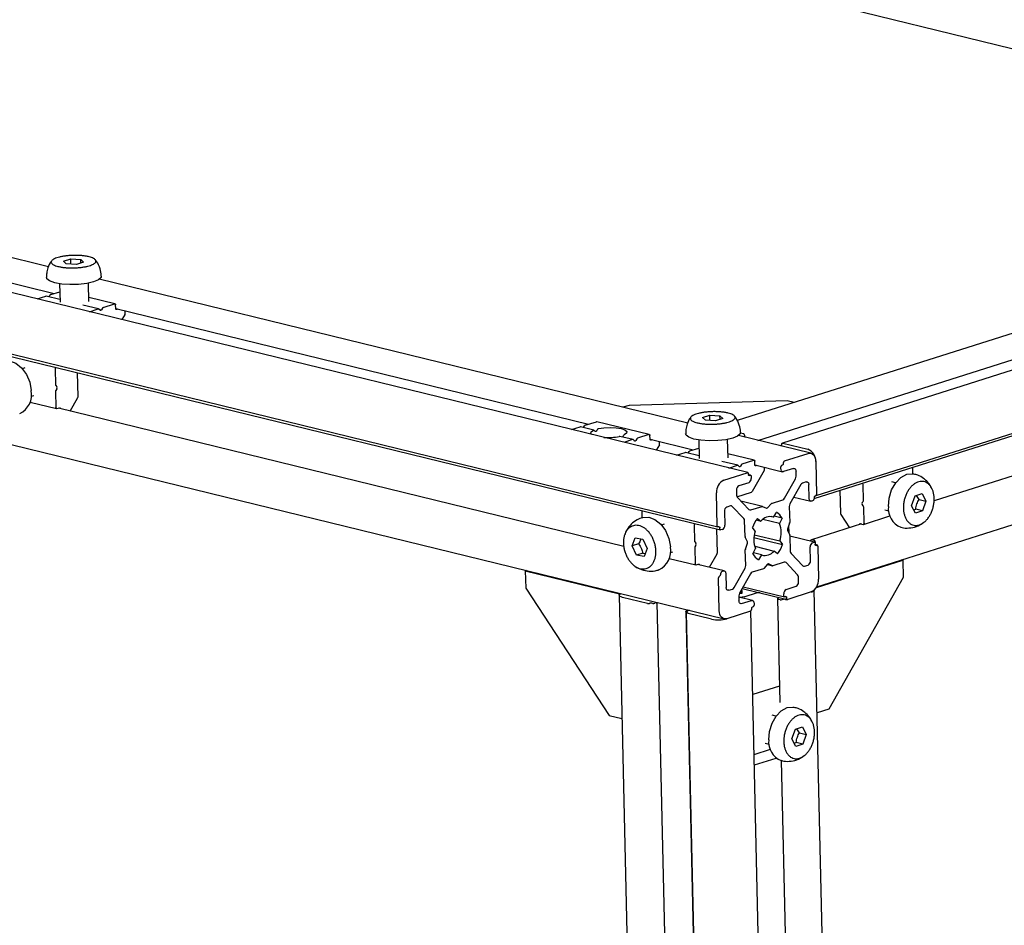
# Model space of a CAD drawing. Header units: millimetres. Extents: x 5 to 595, y 5 to 415.
# Tile 62 of 68: x 510 to 530, y 339 to 356. Entities that reach past the tile are written whole.
import ezdxf

# ---------------------------------------------------------------- set-up
doc = ezdxf.new("R2010")
doc.units = ezdxf.units.MM
doc.layers.add('TRAIT-FORT', color=4, linetype='Continuous', lineweight=25)

msp = doc.modelspace()

# ---------------------------------------------------------------- linework, layer by layer
at = {"layer": 'TRAIT-FORT', "color": 4, "linetype": 'Continuous', "lineweight": 25}
for p, q in [((459.8062, 373.0069), (539.9732, 353.4051)), ((524.6933, 347.467), (433.9624, 369.6519)), ((433.3735, 368.5786), (524.1044, 346.3938)), ((433.4244, 368.5188), (524.1552, 346.3339)), ((433.4953, 366.7592), (524.2262, 344.5744)), ((546.0056, 354.5881), (525.3803, 348.0529)), ((510.8551, 351.54), (499.2093, 354.3876)), ((499.534, 353.8065), (510.9658, 351.0113)), ((526.0513, 347.018), (546.669, 353.5508)), ((526.0082, 346.9575), (546.6189, 353.4881)), ((511.1508, 351.6531), (511.2946, 351.6975)), ((511.2068, 351.5987), (511.1508, 351.6531)), ((511.4066, 351.5886), (511.2068, 351.5987)), ((511.2946, 351.6975), (511.4944, 351.6875)), ((511.2969, 351.5941), (511.2946, 351.6975)), ((511.5504, 351.6331), (511.4066, 351.5886)), ((511.4944, 351.6875), (511.5504, 351.6331)), ((511.496, 351.6163), (511.4944, 351.6875)), ((526.06, 345.21), (546.6285, 351.7272)), ((511.0748, 351.2057), (511.083, 350.8414)), ((511.6543, 350.8544), (511.646, 351.2187)), ((523.5056, 348.4468), (511.8597, 351.2944)), ((510.8976, 350.9897), (511.0784, 351.0469)), ((510.6315, 350.9053), (510.8028, 350.9596)), ((511.0819, 350.8935), (510.8102, 350.96)), ((510.8664, 350.9462), (510.8839, 350.9772)), ((512.1696, 350.8086), (511.6525, 350.935)), ((511.9346, 350.7361), (512.1621, 350.8083)), ((512.184, 350.7185), (512.1824, 350.7871)), ((511.8471, 350.7064), (511.5317, 350.7835)), ((511.6684, 350.6518), (511.8397, 350.7061)), ((511.8741, 350.6813), (511.8538, 350.7025)), ((511.9209, 350.7237), (511.9018, 350.6901)), ((512.1845, 350.7133), (521.5425, 348.4252)), ((512.2241, 350.7036), (512.2042, 350.6973)), ((512.3688, 350.6033), (512.3078, 350.4954)), ((512.3741, 350.6245), (512.3731, 350.6672)), ((530.963, 350.5502), (524.484, 348.4972)), ((524.8973, 348.1065), (530.6834, 349.9399)), ((510.3885, 349.539), (510.3397, 349.5235)), ((510.9845, 349.5237), (510.9917, 349.206)), ((511.4421, 348.9759), (511.4314, 349.4451)), ((510.9947, 349.0736), (511.002, 348.7559)), ((510.9979, 349.1885), (511.0182, 349.1673)), ((511.0191, 349.1285), (511, 349.0948)), ((510.4888, 348.863), (511.0148, 348.7344)), ((510.5123, 348.9788), (510.5611, 348.9942)), ((511.2854, 348.6868), (511.4368, 348.9547)), ((525.4732, 348.8884), (522.3457, 348.7991)), ((525.6116, 348.8546), (525.4732, 348.8884)), ((511.0222, 348.7347), (511.0713, 348.7503)), ((522.2395, 346.0084), (511.0514, 348.744)), ((522.3457, 348.7991), (522.2234, 348.7603)), ((521.4743, 348.4036), (521.7018, 348.4757)), ((522.7462, 348.2225), (521.7093, 348.476)), ((523.8013, 348.5599), (523.9451, 348.6043)), ((523.8573, 348.5055), (523.8013, 348.5599)), ((524.0571, 348.4954), (523.8573, 348.5055)), ((523.9451, 348.6043), (524.1449, 348.5943)), ((523.9474, 348.5009), (523.9451, 348.6043)), ((524.2009, 348.5399), (524.0571, 348.4954)), ((524.1449, 348.5943), (524.2009, 348.5399)), ((524.1465, 348.5231), (524.1449, 348.5943)), ((521.2081, 348.3192), (521.3794, 348.3735)), ((521.6496, 348.3096), (521.3868, 348.3738)), ((521.443, 348.3601), (521.4606, 348.3911)), ((524.5506, 348.2579), (524.6106, 348.2432)), ((532.8378, 348.3186), (528.3825, 346.9069)), ((522.4238, 348.1203), (522.161, 348.1845)), ((522.4163, 348.12), (522.245, 348.0657)), ((522.4507, 348.0951), (522.4304, 348.1163)), ((522.4975, 348.1376), (522.4785, 348.1039)), ((522.7388, 348.2221), (522.5112, 348.15)), ((522.7606, 348.1324), (522.759, 348.2009)), ((522.7611, 348.1272), (523.6163, 347.9181)), ((522.8008, 348.1175), (522.7809, 348.1112)), ((522.9507, 348.0384), (522.9497, 348.0811)), ((523.7252, 348.1125), (523.7335, 347.7482)), ((524.3048, 347.7612), (524.2965, 348.1255)), ((525.9446, 347.8504), (524.5102, 348.2012)), ((524.632, 348.2107), (524.6323, 348.197)), ((522.9454, 348.0171), (522.8844, 347.9093)), ((523.2819, 347.8121), (523.4533, 347.8664)), ((523.7323, 347.8003), (523.4607, 347.8668)), ((523.5169, 347.853), (523.5344, 347.8841)), ((523.5481, 347.8965), (523.7288, 347.9537)), ((525.3682, 348.012), (525.3314, 348.0004)), ((525.3685, 348.017), (525.3682, 348.0307)), ((525.3883, 348.0531), (525.8808, 347.9326)), ((524.4976, 347.6132), (524.1822, 347.6904)), ((524.82, 347.7154), (524.303, 347.8418)), ((524.585, 347.6429), (524.8126, 347.7151)), ((524.8344, 347.6253), (524.8329, 347.6939)), ((525.4225, 347.7001), (525.889, 347.8479)), ((526.041, 347.689), (526.0559, 347.0377)), ((526.041, 347.689), (526.0559, 347.0377)), ((524.3189, 347.5586), (524.4902, 347.6129)), ((524.5245, 347.5881), (524.5043, 347.6093)), ((524.5713, 347.6305), (524.5523, 347.5969)), ((525.0192, 347.5101), (524.7831, 347.0924)), ((524.8349, 347.6201), (525.3841, 347.4858)), ((524.8746, 347.6104), (524.8547, 347.6041)), ((525.0245, 347.5313), (525.0236, 347.574)), ((525.352, 347.5397), (525.351, 347.5808)), ((525.3701, 347.6144), (525.3848, 347.6191)), ((525.5991, 347.5489), (525.4026, 347.4867)), ((525.4038, 347.6528), (525.4035, 347.6665)), ((525.652, 347.3955), (525.6497, 347.4959)), ((527.9632, 347.4453), (527.9609, 347.5451)), ((524.2194, 347.3189), (524.6859, 347.4667)), ((524.7062, 347.4455), (524.7065, 347.4318)), ((524.7489, 347.4156), (524.7071, 347.4258)), ((524.7267, 347.4106), (524.7415, 347.4153)), ((524.7617, 347.3941), (524.7627, 347.3529)), ((525.4231, 346.961), (525.6387, 347.3425)), ((525.8524, 347.284), (525.7805, 347.2612)), ((527.6217, 347.2647), (527.5464, 347.2831)), ((524.4711, 347.1225), (524.4734, 347.0221)), ((524.7151, 347.2688), (524.5187, 347.2066)), ((525.7462, 347.2301), (525.5306, 346.8486)), ((525.9093, 346.9568), (525.9031, 347.231)), ((526.5174, 347.1188), (526.5278, 346.6601)), ((526.986, 346.9162), (526.9788, 347.2339)), ((524.0915, 346.4153), (524.0767, 347.0666)), ((524.4814, 346.9887), (524.7694, 347.08)), ((524.4889, 346.9782), (524.7187, 346.7378)), ((524.9851, 346.8), (524.5599, 346.904)), ((525.165, 346.859), (525.3888, 346.9299)), ((525.6074, 346.9846), (525.9415, 346.9029)), ((525.9894, 346.9131), (525.96, 346.9038)), ((526.008, 346.9673), (526.0085, 346.9468)), ((526.0368, 347.0041), (526.027, 347.001)), ((526.9602, 346.876), (526.9803, 346.8983)), ((527.9382, 346.8137), (528.0052, 347.0075)), ((528.0052, 347.0075), (528.147, 347.0524)), ((528.0869, 346.9364), (528.0364, 347.0174)), ((528.0869, 346.9364), (528.2217, 346.9034)), ((528.147, 347.0524), (528.2217, 346.9034)), ((528.2217, 346.9034), (528.1547, 346.7096)), ((524.2334, 346.7019), (524.2396, 346.4277)), ((524.3529, 346.8088), (524.281, 346.786)), ((524.6179, 346.5594), (524.3881, 346.7997)), ((524.7539, 346.7288), (524.9777, 346.7997)), ((524.9876, 346.7991), (525.063, 346.7629)), ((525.0826, 346.7691), (525.1553, 346.8522)), ((525.5173, 346.7956), (525.5244, 346.4832)), ((526.9825, 346.8047), (526.9611, 346.8372)), ((526.9962, 346.4661), (526.989, 346.7838)), ((527.4107, 346.7281), (527.486, 346.7097)), ((528.013, 346.6647), (527.9382, 346.8137)), ((527.9787, 346.733), (528.0199, 346.7426)), ((528.1547, 346.7096), (528.013, 346.6647)), ((528.1547, 346.7096), (528.0199, 346.7426)), ((522.598, 346.6841), (522.6006, 346.5721)), ((524.6404, 346.2031), (524.6333, 346.5155)), ((524.8639, 346.5306), (524.9542, 346.5085)), ((524.8881, 346.5627), (524.9542, 346.5085)), ((525.3216, 346.461), (524.9905, 346.542)), ((525.2013, 346.5868), (525.1553, 346.5981)), ((525.2013, 346.5868), (525.264, 346.6818)), ((525.3733, 346.5674), (525.2142, 346.6063)), ((525.3733, 346.5674), (525.3216, 346.461)), ((526.5343, 346.6393), (526.7073, 346.3761)), ((526.9841, 346.444), (527.5099, 346.6106)), ((523.0389, 346.4458), (522.9902, 346.4303)), ((523.635, 346.4305), (523.6422, 346.1128)), ((524.0926, 345.8827), (524.0819, 346.3519)), ((524.1216, 346.3972), (524.1118, 346.3941)), ((524.1424, 346.3555), (524.1419, 346.376)), ((524.1921, 346.3436), (524.1626, 346.3343)), ((524.8413, 346.3088), (524.7856, 346.3811)), ((525.5221, 346.4686), (525.4817, 346.3518)), ((525.4823, 346.3243), (525.5274, 346.2346)), ((525.5029, 346.4132), (525.506, 346.2771)), ((526.9449, 346.4514), (525.9532, 346.1372)), ((526.9243, 346.4565), (526.9761, 346.4438)), ((522.4065, 346.0169), (522.4689, 346.1779)), ((522.4689, 346.1779), (522.618, 346.154)), ((522.618, 346.154), (522.7047, 345.9689)), ((524.6885, 346.1004), (524.6434, 346.1902)), ((524.8169, 346.1826), (525.3852, 346.0437)), ((524.8244, 346.2395), (525.3295, 346.116)), ((525.3295, 346.116), (525.3852, 346.0437)), ((525.5303, 346.2217), (525.5374, 345.9093)), ((526.0156, 346.0908), (525.5306, 346.2094)), ((525.9732, 346.1376), (526.0043, 346.13)), ((522.5342, 346.0573), (522.4065, 346.0169)), ((522.4932, 345.8318), (522.4065, 346.0169)), ((522.7047, 345.9689), (522.6422, 345.8079)), ((523.6452, 345.9804), (523.6524, 345.6627)), ((523.6484, 346.0953), (523.6687, 346.0741)), ((523.6695, 346.0353), (523.6505, 346.0016)), ((524.6535, 345.6292), (524.6464, 345.9416)), ((524.6487, 345.9562), (524.6891, 346.073)), ((524.7975, 345.8574), (524.8491, 345.9638)), ((524.8324, 346.0102), (525.2166, 345.9163)), ((525.2827, 345.8621), (525.2166, 345.9163)), ((525.9374, 345.7229), (525.9311, 345.9971)), ((525.9787, 346.0812), (526.0081, 346.0905)), ((526.0257, 346.0975), (526.0261, 346.0809)), ((526.0284, 346.0693), (526.0289, 346.0487)), ((526.0664, 346.031), (526.0303, 346.0398)), ((526.0475, 346.0445), (526.0579, 346.042)), ((526.0491, 346.0275), (526.059, 346.0307)), ((526.0792, 346.0095), (526.094, 345.3582)), ((526.0792, 346.0095), (526.094, 345.3582)), ((522.6208, 345.8723), (522.4932, 345.8318)), ((522.6422, 345.8079), (522.4932, 345.8318)), ((522.6208, 345.8723), (522.6654, 345.8677)), ((523.1392, 345.7698), (523.6653, 345.6412)), ((523.1628, 345.8856), (523.2115, 345.901)), ((523.9358, 345.5936), (524.0873, 345.8615)), ((524.9694, 345.838), (524.8073, 345.8776)), ((524.9694, 345.838), (524.9067, 345.7429)), ((525.5529, 345.8654), (525.7827, 345.625)), ((526.0525, 345.1961), (527.7629, 345.7381)), ((527.7629, 345.7381), (527.7425, 345.7431)), ((527.7629, 345.7381), (527.7707, 345.394)), ((520.3128, 345.5312), (520.2923, 345.5247)), ((523.6727, 345.6415), (523.7218, 345.6571)), ((524.2293, 345.5218), (523.7019, 345.6508)), ((524.4246, 345.1947), (524.6402, 345.5762)), ((525.0058, 345.5658), (524.782, 345.4948)), ((525.0882, 345.6556), (525.0155, 345.5725)), ((525.0831, 345.6499), (525.1857, 345.6248)), ((525.1832, 345.6257), (525.1078, 345.6619)), ((525.4169, 345.696), (525.1931, 345.6251)), ((525.6819, 345.4466), (525.4521, 345.6869)), ((525.8179, 345.616), (525.8898, 345.6387)), ((520.2923, 345.5247), (522.1588, 345.0684)), ((520.2923, 345.5247), (520.3001, 345.1806)), ((524.1297, 344.7358), (524.1149, 345.3871)), ((524.1339, 345.4207), (524.1438, 345.4238)), ((524.1628, 345.4575), (524.1623, 345.478)), ((524.1813, 345.5117), (524.2108, 345.521)), ((524.2615, 345.468), (524.2677, 345.1938)), ((524.7477, 345.4638), (524.532, 345.0823)), ((525.6996, 345.3023), (525.6973, 345.4027)), ((527.7707, 345.394), (526.2977, 342.7882)), ((520.3001, 345.1806), (521.9546, 342.6642)), ((524.3184, 345.1408), (524.3903, 345.1636)), ((524.5644, 345.1396), (524.5716, 345.1396)), ((524.573, 345.0784), (524.5716, 345.1396)), ((524.585, 345.176), (525.4775, 344.9577)), ((524.6038, 345.2092), (525.4219, 345.0092)), ((525.4556, 345.1559), (525.6521, 345.2182)), ((527.4443, 282.082), (526.0102, 345.142)), ((522.1492, 345.041), (523.5834, 281.9743)), ((522.1588, 345.0684), (522.1792, 345.0749)), ((522.1588, 345.0684), (522.159, 345.0596)), ((522.7086, 344.8788), (522.2161, 344.9992)), ((524.5188, 345.0292), (524.521, 344.9289)), ((524.7867, 344.9389), (524.5193, 345.0043)), ((524.5776, 345.0787), (524.5288, 345.076)), ((524.6273, 345.0081), (524.5408, 344.999)), ((524.8637, 345.0814), (524.6399, 345.0105)), ((524.9389, 345.0894), (524.9136, 345.0887)), ((525.2852, 344.974), (525.332, 342.9188)), ((525.3048, 344.9883), (525.3255, 344.9949)), ((525.3386, 344.9525), (525.3075, 344.9601)), ((525.3937, 344.9583), (525.379, 344.9536)), ((525.409, 345.0307), (525.4081, 345.0718)), ((525.444, 345.0142), (525.4293, 345.0095)), ((525.4445, 344.9569), (525.4341, 344.9595)), ((525.4646, 344.9793), (525.4643, 344.993)), ((525.9514, 345.1059), (525.4849, 344.9581)), ((522.7588, 344.8831), (522.749, 344.8799)), ((522.8148, 344.8804), (522.7992, 344.8842)), ((522.8846, 344.8909), (522.8552, 344.8816)), ((523.1538, 333.929), (522.9044, 344.8975)), ((524.5717, 344.8759), (524.7681, 344.9381)), ((524.767, 344.772), (524.7673, 344.7583)), ((524.8007, 344.8103), (524.786, 344.8057)), ((524.8188, 344.8851), (524.8197, 344.844)), ((523.4695, 344.7237), (524.9037, 281.657)), ((523.4773, 344.7294), (523.5068, 344.7388)), ((523.4774, 344.6942), (524.9117, 281.6274)), ((523.494, 344.7143), (523.4784, 344.7181)), ((523.4852, 344.6999), (523.4951, 344.703)), ((523.9789, 344.5682), (523.4863, 344.6886)), ((524.7483, 344.7247), (524.2817, 344.5769)), ((526.1903, 281.6636), (524.7561, 344.7295)), ((526.1925, 281.6934), (524.7589, 344.7325)), ((525.3246, 343.2414), (524.7966, 343.0741)), ((521.9546, 342.6642), (522.2046, 342.6031)), ((525.2537, 342.6479), (525.1783, 342.6663)), ((526.2977, 342.7882), (526.0654, 342.7146)), ((525.6371, 342.3906), (525.7789, 342.4355)), ((525.7789, 342.4355), (525.8537, 342.2866)), ((525.5701, 342.1968), (525.6371, 342.3906)), ((525.7189, 342.3196), (525.6683, 342.4005)), ((525.7189, 342.3196), (525.8537, 342.2866)), ((525.8537, 342.2866), (525.7867, 342.0928)), ((525.0426, 342.1112), (525.1179, 342.0928)), ((525.6449, 342.0479), (525.5701, 342.1968)), ((525.6106, 342.1161), (525.6519, 342.1257)), ((525.7867, 342.0928), (525.6449, 342.0479)), ((525.7867, 342.0928), (525.6519, 342.1257)), ((524.8235, 341.8928), (525.1418, 341.9937)), ((524.8282, 341.6844), (525.256, 341.8199)), ((525.358, 341.7736), (525.566, 332.6263))]:
    msp.add_line(p, q, dxfattribs=at)
at = {"layer": 'TRAIT-FORT', "color": 4, "linetype": 'Continuous', "lineweight": 25, "flags": 128}
for points in [[(510.9789, 351.2245), (510.8772, 351.2605), (510.8226, 351.3044), (510.8147, 351.3291)], [(511.9002, 351.3538), (511.8946, 351.3309), (511.8443, 351.2844), (511.7463, 351.2435), (511.6103, 351.2122), (511.4495, 351.1935), (511.2797, 351.1893), (511.1175, 351.2), (510.9789, 351.2245)], [(512.1621, 350.8083), (512.166, 350.8089), (512.1697, 350.8085), (512.1732, 350.8071), (512.1762, 350.8046), (512.1788, 350.8012), (512.1807, 350.7971), (512.1819, 350.7923), (512.1824, 350.7871)], [(511.9018, 350.6901), (511.8989, 350.6857), (511.8956, 350.6821), (511.892, 350.6794), (511.8881, 350.6776), (511.8843, 350.6769), (511.8806, 350.6773), (511.8771, 350.6788), (511.8741, 350.6813)], [(512.2042, 350.6973), (512.2004, 350.6966), (512.1967, 350.697), (512.1932, 350.6985), (512.1902, 350.7009), (512.1876, 350.7043), (512.1857, 350.7085), (512.1845, 350.7133), (512.184, 350.7185)], [(509.9575, 349.6722), (509.9649, 349.6744), (510.0844, 349.6806), (510.2075, 349.6354), (510.3221, 349.543), (510.4171, 349.4127), (510.4831, 349.2571), (510.5137, 349.0915)], [(511.0222, 348.7347), (511.0184, 348.7341), (511.0147, 348.7345), (511.0112, 348.7359), (511.0081, 348.7384), (511.0056, 348.7418), (511.0037, 348.7459), (511.0025, 348.7507), (511.002, 348.7559)], [(511.0713, 348.7503), (511.0752, 348.751), (511.0789, 348.7506), (511.0823, 348.7491), (511.0854, 348.7467), (511.0879, 348.7433), (511.0899, 348.7391), (511.0911, 348.7343), (511.0911, 348.7343)], [(521.7018, 348.4757), (521.7057, 348.4764), (521.7093, 348.476)], [(521.6088, 348.2212), (521.591, 348.2419), (521.5968, 348.2763), (521.6435, 348.3089)], [(521.7384, 348.339), (521.8487, 348.3561), (521.9703, 348.3621), (522.089, 348.3564), (522.1908, 348.3396), (522.2639, 348.3136), (522.2996, 348.2816), (522.2938, 348.2472), (522.2471, 348.2146)], [(524.5506, 348.2606), (524.5451, 348.2377), (524.4948, 348.1912), (524.3968, 348.1503), (524.2608, 348.119), (524.1, 348.1003), (523.9302, 348.0961), (523.768, 348.1068), (523.6293, 348.1313)], [(522.4785, 348.1039), (522.4756, 348.0996), (522.4722, 348.096), (522.4686, 348.0933), (522.4648, 348.0915), (522.4609, 348.0908), (522.4572, 348.0912), (522.4537, 348.0927), (522.4507, 348.0951)], [(522.7388, 348.2221), (522.7426, 348.2228), (522.7463, 348.2224), (522.7498, 348.221), (522.7528, 348.2185), (522.7554, 348.2151), (522.7573, 348.211), (522.7585, 348.2062), (522.759, 348.2009)], [(522.7809, 348.1112), (522.777, 348.1105), (522.7733, 348.1109), (522.7698, 348.1124), (522.7668, 348.1148), (522.7643, 348.1182), (522.7623, 348.1224), (522.7611, 348.1272), (522.7606, 348.1324)], [(523.6293, 348.1313), (523.5277, 348.1673), (523.4731, 348.2112), (523.4652, 348.2359)], [(525.3682, 348.0307), (525.3684, 348.036), (525.3695, 348.0408), (525.3713, 348.0451), (525.3738, 348.0486), (525.3769, 348.0513), (525.3804, 348.0529), (525.3843, 348.0535), (525.3883, 348.0531)], [(524.8126, 347.7151), (524.8165, 347.7157), (524.8202, 347.7153), (524.8236, 347.7139), (524.8267, 347.7114), (524.8292, 347.708), (524.8312, 347.7039), (524.8324, 347.6991), (524.8329, 347.6939)], [(525.889, 347.8479), (525.9179, 347.8531), (525.9458, 347.8501), (525.9717, 347.8392), (525.9946, 347.8207), (526.0136, 347.7953), (526.028, 347.7641), (526.0373, 347.7282), (526.041, 347.689)], [(524.5523, 347.5969), (524.5494, 347.5925), (524.5461, 347.5889), (524.5424, 347.5862), (524.5386, 347.5844), (524.5348, 347.5837), (524.531, 347.5841), (524.5276, 347.5856), (524.5245, 347.5881)], [(524.8547, 347.6041), (524.8509, 347.6034), (524.8471, 347.6038), (524.8437, 347.6053), (524.8406, 347.6077), (524.8381, 347.6111), (524.8362, 347.6153), (524.8349, 347.6201), (524.8344, 347.6253)], [(525.4026, 347.4867), (525.393, 347.485), (525.3837, 347.4859), (525.3751, 347.4896), (525.3675, 347.4958), (525.3611, 347.5042), (525.3563, 347.5146), (525.3532, 347.5266), (525.352, 347.5397)], [(525.5991, 347.5489), (525.6087, 347.5506), (525.618, 347.5497), (525.6266, 347.546), (525.6343, 347.5398), (525.6406, 347.5314), (525.6454, 347.521), (525.6485, 347.509), (525.6497, 347.4959)], [(524.6859, 347.4667), (524.6897, 347.4674), (524.6935, 347.467), (524.6969, 347.4655), (524.7, 347.4631), (524.7025, 347.4597), (524.7044, 347.4555), (524.7057, 347.4507), (524.7062, 347.4455)], [(524.7267, 347.4106), (524.7229, 347.4099), (524.7192, 347.4103), (524.7157, 347.4118), (524.7127, 347.4142), (524.7101, 347.4176), (524.7082, 347.4218), (524.707, 347.4266), (524.7065, 347.4318)], [(524.7415, 347.4153), (524.7453, 347.416), (524.749, 347.4156), (524.7525, 347.4141), (524.7555, 347.4116), (524.7581, 347.4083), (524.76, 347.4041), (524.7612, 347.3993), (524.7617, 347.3941)], [(525.8524, 347.284), (525.862, 347.2857), (525.8713, 347.2847), (525.88, 347.2811), (525.8876, 347.2749), (525.8939, 347.2664), (525.8987, 347.256), (525.9018, 347.244), (525.9031, 347.231)], [(527.4786, 346.7961), (527.4933, 346.9629), (527.543, 347.125), (527.6229, 347.2664), (527.7253, 347.3733), (527.8401, 347.4353), (527.956, 347.4464), (527.9806, 347.4417)], [(525.96, 346.9038), (525.9504, 346.9021), (525.9411, 346.903), (525.9324, 346.9067), (525.9248, 346.9129), (525.9185, 346.9213), (525.9136, 346.9317), (525.9106, 346.9437), (525.9093, 346.9568)], [(522.608, 346.579), (522.6154, 346.5812), (522.7348, 346.5874), (522.8579, 346.5422), (522.9726, 346.4499), (523.0676, 346.3195), (523.1336, 346.1639), (523.1641, 345.9983)], [(524.1118, 346.3941), (524.108, 346.3934), (524.1042, 346.3938), (524.1008, 346.3953), (524.0977, 346.3978), (524.0952, 346.4011), (524.0933, 346.4053), (524.092, 346.4101), (524.0915, 346.4153)], [(524.1216, 346.3972), (524.1255, 346.3979), (524.1292, 346.3975), (524.1326, 346.3961), (524.1357, 346.3936), (524.1382, 346.3902), (524.1402, 346.3861), (524.1414, 346.3813), (524.1419, 346.376)], [(524.1626, 346.3343), (524.1588, 346.3336), (524.1551, 346.334), (524.1516, 346.3354), (524.1486, 346.3379), (524.146, 346.3413), (524.1441, 346.3455), (524.1429, 346.3502), (524.1424, 346.3555)], [(526.9962, 346.4661), (526.9959, 346.4609), (526.9949, 346.456), (526.9931, 346.4517), (526.9906, 346.4482), (526.9875, 346.4456), (526.984, 346.4439), (526.9801, 346.4433), (526.9761, 346.4438)], [(526.0081, 346.0905), (526.012, 346.0912), (526.0157, 346.0908), (526.0192, 346.0893), (526.0222, 346.0869), (526.0248, 346.0835), (526.0267, 346.0793), (526.0279, 346.0745), (526.0284, 346.0693)], [(526.0491, 346.0275), (526.0453, 346.0269), (526.0416, 346.0273), (526.0381, 346.0287), (526.0351, 346.0312), (526.0325, 346.0346), (526.0306, 346.0387), (526.0294, 346.0435), (526.0289, 346.0487)], [(526.059, 346.0307), (526.0628, 346.0313), (526.0665, 346.031), (526.07, 346.0295), (526.073, 346.027), (526.0756, 346.0236), (526.0775, 346.0195), (526.0787, 346.0147), (526.0792, 346.0095)], [(523.6727, 345.6415), (523.6689, 345.6409), (523.6651, 345.6413), (523.6617, 345.6427), (523.6586, 345.6452), (523.6561, 345.6486), (523.6542, 345.6527), (523.6529, 345.6575), (523.6524, 345.6627)], [(523.7218, 345.6571), (523.7256, 345.6578), (523.7294, 345.6574), (523.7328, 345.6559), (523.7359, 345.6535), (523.7384, 345.6501), (523.7403, 345.6459), (523.7416, 345.6411), (523.7416, 345.6411)], [(524.2108, 345.521), (524.2204, 345.5227), (524.2297, 345.5217), (524.2383, 345.5181), (524.246, 345.5119), (524.2523, 345.5035), (524.2571, 345.4931), (524.2602, 345.4811), (524.2615, 345.468)], [(524.3184, 345.1408), (524.3088, 345.1391), (524.2995, 345.1401), (524.2908, 345.1437), (524.2832, 345.1499), (524.2768, 345.1583), (524.272, 345.1688), (524.269, 345.1807), (524.2677, 345.1938)], [(522.2161, 344.9992), (522.1886, 345.0075), (522.1678, 345.0173), (522.1545, 345.0282), (522.1493, 345.0398), (522.1522, 345.0516), (522.1633, 345.0632), (522.1821, 345.0741), (522.1822, 345.0741)], [(525.3075, 344.9601), (525.2984, 344.9629), (525.2914, 344.9661), (525.287, 344.9698), (525.2852, 344.9736), (525.2862, 344.9775), (525.2899, 344.9814), (525.2962, 344.985), (525.3048, 344.9883)], [(525.4293, 345.0095), (525.4255, 345.0088), (525.4217, 345.0092), (525.4183, 345.0107), (525.4152, 345.0131), (525.4127, 345.0165), (525.4108, 345.0207), (525.4095, 345.0255), (525.409, 345.0307)], [(525.444, 345.0142), (525.4479, 345.0149), (525.4516, 345.0145), (525.455, 345.013), (525.4581, 345.0105), (525.4606, 345.0072), (525.4626, 345.003), (525.4638, 344.9982), (525.4643, 344.993)], [(525.4849, 344.9581), (525.481, 344.9574), (525.4773, 344.9578), (525.4739, 344.9592), (525.4708, 344.9617), (525.4683, 344.9651), (525.4663, 344.9693), (525.4651, 344.974), (525.4646, 344.9793)], [(524.5717, 344.8759), (524.5621, 344.8741), (524.5528, 344.8751), (524.5442, 344.8788), (524.5365, 344.8849), (524.5302, 344.8934), (524.5254, 344.9038), (524.5223, 344.9158), (524.521, 344.9289)], [(524.7681, 344.9381), (524.7777, 344.9398), (524.787, 344.9388), (524.7957, 344.9352), (524.8033, 344.929), (524.8097, 344.9206), (524.8145, 344.9102), (524.8176, 344.8982), (524.8188, 344.8851)], [(523.4784, 344.7181), (523.4747, 344.7192), (523.472, 344.7206), (523.4702, 344.722), (523.4695, 344.7235), (523.4699, 344.7251), (523.4714, 344.7267), (523.4739, 344.7281), (523.4773, 344.7294)], [(523.4863, 344.6886), (523.4827, 344.6897), (523.4799, 344.691), (523.4781, 344.6925), (523.4774, 344.694), (523.4778, 344.6956), (523.4793, 344.6972), (523.4818, 344.6986), (523.4852, 344.6999)], [(523.494, 344.7143), (523.4976, 344.7132), (523.5004, 344.7119), (523.5022, 344.7105), (523.5029, 344.7089), (523.5025, 344.7074), (523.501, 344.7058), (523.4985, 344.7044), (523.4951, 344.703)], [(524.2817, 344.5769), (524.2529, 344.5717), (524.225, 344.5746), (524.1991, 344.5856), (524.1762, 344.6041), (524.1572, 344.6294), (524.1427, 344.6607), (524.1335, 344.6966), (524.1297, 344.7358)], [(525.1105, 342.1793), (525.1252, 342.3461), (525.1749, 342.5081), (525.2548, 342.6495), (525.3572, 342.7565), (525.472, 342.8185), (525.5879, 342.8295), (525.6125, 342.8249)]]:
    msp.add_lwpolyline(points, dxfattribs=at)
at = {"layer": 'TRAIT-FORT', "color": 4, "linetype": 'Continuous', "lineweight": 25}
for centre, radius, start, end in [((510.907, 350.9656), 0.0258, 111.173, 153.24265), ((510.8071, 350.9467), 0.0136, 76.79875, 108.35522), ((511.844, 350.6935), 0.0133, 42.45333, 108.61708), ((511.9439, 350.7121), 0.0258, 111.173, 153.24265), ((512.3321, 350.6237), 0.0419, 330.82415, 1.05568), ((511.024, 349.525), 0.0395, 137.38381, 181.90931), ((510.1063, 349.0117), 0.4151, 295.47613, 11.07217), ((511.018, 349.2054), 0.0263, 178.65497, 220.19308), ((511.0367, 349.0744), 0.0419, 150.82415, 181.05568), ((510.9897, 349.1472), 0.0348, 327.4369, 35.16867), ((511.4002, 348.9751), 0.0419, 330.82415, 1.05568), ((521.3837, 348.3606), 0.0136, 76.79875, 108.35522), ((521.4836, 348.3795), 0.0258, 111.173, 153.24265), ((521.9195, 349.336), 1.1748, 266.32924, 281.4283), ((522.4206, 348.1074), 0.0133, 42.45333, 108.61708), ((522.5205, 348.126), 0.0258, 111.173, 153.24265), ((524.5981, 348.2117), 0.0339, 358.33855, 68.30918), ((524.6698, 348.1974), 0.0376, 180.54153, 231.96507), ((522.9088, 348.0376), 0.0419, 330.82415, 1.05568), ((523.4576, 347.8535), 0.0136, 76.79875, 108.35522), ((523.5574, 347.8724), 0.0258, 111.173, 153.24265), ((525.349, 348.0134), 0.0199, 288.41419, 10.56016), ((525.7868, 347.6963), 0.2543, 358.33855, 68.30918), ((525.4378, 347.6692), 0.0345, 116.41406, 184.626), ((524.4944, 347.6003), 0.0133, 42.45333, 108.61708), ((524.5944, 347.6189), 0.0258, 111.173, 153.24265), ((524.9826, 347.5305), 0.0419, 330.82415, 1.05568), ((525.3854, 347.5836), 0.0345, 116.41406, 184.626), ((525.3695, 347.65), 0.0345, 296.41406, 4.626), ((527.9226, 347.5445), 0.0384, 0.84011, 46.55655), ((524.3344, 347.0874), 0.2585, 116.41406, 184.626), ((524.6768, 347.346), 0.0862, 296.41406, 4.626), ((525.5472, 347.3936), 0.1048, 330.82415, 1.05568), ((524.557, 347.1294), 0.0862, 116.41406, 184.626), ((524.7601, 347.104), 0.0258, 291.173, 333.24265), ((525.8038, 347.2011), 0.0644, 111.173, 153.24265), ((526.9404, 347.2333), 0.0384, 0.84011, 46.55655), ((524.5391, 347.0206), 0.0657, 178.65497, 220.19308), ((525.3655, 346.99), 0.0644, 291.173, 333.24264), ((525.9741, 346.944), 0.0345, 296.41406, 4.626), ((526.0423, 346.9701), 0.0345, 116.41406, 184.626), ((526.0215, 347.0349), 0.0345, 296.41406, 4.626), ((526.9602, 346.9145), 0.0259, 321.24808, 3.82097), ((522.6376, 346.6854), 0.0395, 137.38381, 181.90931), ((524.3193, 346.7089), 0.0862, 116.41406, 184.626), ((524.3635, 346.7773), 0.0333, 42.45333, 108.61708), ((524.7433, 346.7603), 0.0333, 222.45334, 288.61708), ((524.982, 346.7871), 0.0133, 64.81303, 108.69681), ((525.0688, 346.7787), 0.0168, 249.764, 325.39827), ((525.1724, 346.8381), 0.0222, 109.36243, 140.37671), ((525.6221, 346.7975), 0.1048, 150.82415, 181.05568), ((526.9882, 346.8572), 0.0337, 146.14941, 216.45616), ((526.9487, 346.7827), 0.0403, 1.58951, 33.07793), ((527.8692, 346.7519), 0.3931, 173.53303, 248.1852), ((524.5677, 346.517), 0.0657, 358.65497, 40.19308), ((525.4073, 346.1498), 0.6634, 141.50526, 159.58995), ((525.1349, 346.3672), 0.2294, 73.17854, 141.98374), ((525.1139, 346.4292), 0.2939, 28.04912, 59.28654), ((526.5681, 346.6612), 0.0403, 181.58951, 213.07793), ((523.6745, 346.4318), 0.0395, 137.38381, 181.90931), ((524.1538, 346.4208), 0.0862, 296.41406, 4.626), ((525.3206, 346.1471), 0.5058, 161.35808, 201.24749), ((524.8502, 346.2777), 0.5058, 341.35808, 21.24749), ((525.5158, 346.3388), 0.0365, 159.25337, 203.35219), ((525.4824, 346.4824), 0.042, 340.83663, 1.0378), ((526.9218, 346.4392), 0.0175, 81.82212, 182.00946), ((523.6684, 346.1122), 0.0263, 178.65497, 220.19308), ((524.6708, 346.2033), 0.0304, 180.32548, 205.42724), ((525.4999, 346.2215), 0.0304, 0.32548, 25.42724), ((525.9649, 346.0998), 0.0388, 77.61173, 161.27196), ((525.9918, 346.0985), 0.0339, 358.33855, 68.30918), ((522.7567, 345.9185), 0.4151, 295.47613, 11.07217), ((523.6871, 345.9812), 0.0419, 150.82415, 181.05568), ((523.6402, 346.054), 0.0348, 327.4369, 35.16867), ((524.6884, 345.9424), 0.042, 160.83663, 181.0378), ((524.6549, 346.086), 0.0365, 339.25337, 23.35219), ((525.0358, 346.0576), 0.2294, 253.17854, 321.98374), ((524.7634, 346.275), 0.6634, 321.50526, 339.58995), ((526.017, 346.004), 0.0862, 116.41406, 184.626), ((526.0575, 346.073), 0.0302, 196.53679, 250.66383), ((526.0453, 346.0104), 0.0339, 358.33855, 68.30918), ((524.0507, 345.8819), 0.0419, 330.82415, 1.05568), ((525.0568, 345.9956), 0.2939, 208.04912, 239.28654), ((525.6031, 345.9077), 0.0657, 178.65497, 220.19308), ((525.8515, 345.7159), 0.0862, 296.41406, 4.626), ((524.5487, 345.6273), 0.1048, 330.82415, 1.05568), ((524.9984, 345.5867), 0.0222, 289.36243, 320.37671), ((525.102, 345.6461), 0.0168, 69.764, 145.39827), ((525.1888, 345.6377), 0.0133, 244.81303, 288.69681), ((525.4275, 345.6645), 0.0333, 42.45334, 108.61708), ((525.8073, 345.6475), 0.0333, 222.45333, 288.61708), ((524.1493, 345.3898), 0.0345, 116.41406, 184.626), ((524.1284, 345.4547), 0.0345, 296.41406, 4.626), ((524.1967, 345.4808), 0.0345, 116.41406, 184.626), ((524.8052, 345.4347), 0.0644, 111.173, 153.24264), ((525.6317, 345.4042), 0.0657, 358.65497, 40.19308), ((525.8364, 345.3374), 0.2585, 296.41406, 4.626), ((524.367, 345.2237), 0.0644, 291.173, 333.24265), ((524.5401, 345.1057), 0.0462, 324.19033, 47.15741), ((525.494, 345.0788), 0.0862, 116.41406, 184.626), ((525.6137, 345.2953), 0.0862, 296.41406, 4.626), ((525.9384, 345.1915), 0.0866, 278.61652, 323.4133), ((524.6236, 345.0312), 0.1048, 150.82415, 181.05568), ((524.6213, 345.073), 0.0652, 275.28062, 286.57453), ((524.9161, 344.8974), 0.1913, 90.73526, 105.88405), ((525.3564, 345.0365), 0.0859, 258.02793, 285.24374), ((525.4163, 344.8755), 0.0859, 78.02793, 105.24374), ((525.4623, 345.0409), 0.0859, 258.02793, 285.24374), ((522.7264, 344.9628), 0.0859, 258.02793, 285.24374), ((522.7814, 344.8002), 0.0859, 78.02793, 105.24374), ((522.8326, 344.9644), 0.0859, 258.02793, 285.24374), ((522.8742, 344.9325), 0.0429, 284.10947, 307.61577), ((524.7329, 344.7555), 0.0345, 296.41406, 4.626), ((524.8013, 344.7748), 0.0345, 116.41406, 184.626), ((524.7854, 344.8412), 0.0345, 296.41406, 4.626), ((523.5521, 344.5869), 0.1585, 97.30657, 106.60991), ((524.1124, 345.1981), 0.6439, 258.02793, 285.24374), ((524.7465, 344.7361), 0.0115, 278.61652, 323.4133), ((525.5011, 342.135), 0.3931, 173.53303, 248.1852)]:
    msp.add_arc(centre, radius, start, end, dxfattribs=at)
for major_axis, ratio, start_param, end_param in [((0.3556, -0.2542), 0.2753807, 3.9728533, 4.0532512), ((0.2853, 0.3991), 0.5157328, 1.6374061, 1.717804), ((0.2853, 0.3991), 0.5157328, 4.9725942, 5.0529921)]:
    msp.add_ellipse((521.9466, 348.2069), major_axis=major_axis, ratio=ratio, start_param=start_param, end_param=end_param, dxfattribs=at)
for points, knots in [([(511.0419, 351.5477), (511.0251, 351.5524), (510.9912, 351.5619), (510.9529, 351.5791), (510.925, 351.5981), (510.9095, 351.6182), (510.9064, 351.6392), (510.9159, 351.6602), (510.9379, 351.6808), (510.9713, 351.7002), (511.0159, 351.7181), (511.0695, 351.7337), (511.1317, 351.7469), (511.1994, 351.7571), (511.2721, 351.7641), (511.3463, 351.7676), (511.4214, 351.7676), (511.4938, 351.7641), (511.5627, 351.757), (511.6175, 351.7481), (511.6666, 351.7371), (511.7096, 351.7241), (511.7484, 351.7071), (511.7762, 351.688), (511.7917, 351.6679), (511.7948, 351.6469), (511.7853, 351.626), (511.7633, 351.6054), (511.7299, 351.586), (511.6853, 351.5681), (511.6317, 351.5524), (511.5695, 351.5392), (511.5018, 351.5291), (511.4291, 351.5221), (511.3548, 351.5186), (511.2798, 351.5186), (511.2074, 351.5221), (511.1386, 351.5291), (511.0834, 351.538), (511.0534, 351.545), (511.0419, 351.5477)], [0, 0, 0, 0, 0.0264626, 0.0536926, 0.0801553, 0.1073853, 0.1338479, 0.1610779, 0.1875406, 0.2147706, 0.2412332, 0.2684632, 0.2949258, 0.3221559, 0.3486185, 0.3758485, 0.4023111, 0.4295412, 0.4560038, 0.4832338, 0.5, 0.5264626, 0.5536926, 0.5801553, 0.6073853, 0.6338479, 0.6610779, 0.6875406, 0.7147706, 0.7412332, 0.7684632, 0.7949258, 0.8221559, 0.8486185, 0.8758485, 0.9023111, 0.9295412, 0.9560038, 0.9832338, 1, 1, 1, 1]), ([(510.9186, 351.6579), (510.9153, 351.6544), (510.8793, 351.6154), (510.8455, 351.5302), (510.8164, 351.4218), (510.8158, 351.3575), (510.8156, 351.3291)], [0, 0, 0, 0, 0.0411565, 0.4526064, 0.7586354, 1, 1, 1, 1]), ([(511.8761, 351.5016), (511.8568, 351.5522), (511.8325, 351.6157), (511.7901, 351.668), (511.7815, 351.6787)], [0, 0, 0, 0, 0.79572821, 1, 1, 1, 1]), ([(511.8993, 351.3538), (511.8995, 351.3575), (511.9022, 351.4074), (511.8886, 351.4564), (511.8761, 351.5016)], [0, 0, 0, 0, 0.0746746, 1, 1, 1, 1]), ([(523.6924, 348.4545), (523.6756, 348.4592), (523.6416, 348.4687), (523.6034, 348.4859), (523.5754, 348.5049), (523.56, 348.525), (523.5569, 348.546), (523.5664, 348.567), (523.5884, 348.5876), (523.6218, 348.607), (523.6664, 348.6249), (523.72, 348.6405), (523.7821, 348.6537), (523.8499, 348.6639), (523.9226, 348.6709), (523.9968, 348.6744), (524.0719, 348.6744), (524.1442, 348.6709), (524.2132, 348.6638), (524.268, 348.6549), (524.3171, 348.6439), (524.3601, 348.6309), (524.3989, 348.6139), (524.4267, 348.5949), (524.4422, 348.5747), (524.4453, 348.5537), (524.4358, 348.5328), (524.4138, 348.5122), (524.3803, 348.4928), (524.3358, 348.4749), (524.2821, 348.4592), (524.22, 348.446), (524.1523, 348.4359), (524.0796, 348.4289), (524.0053, 348.4254), (523.9303, 348.4254), (523.8579, 348.4289), (523.7891, 348.4359), (523.7339, 348.4448), (523.7038, 348.4518), (523.6924, 348.4545)], [0, 0, 0, 0, 0.0264626, 0.0536926, 0.0801553, 0.1073853, 0.1338479, 0.1610779, 0.1875406, 0.2147706, 0.2412332, 0.2684632, 0.2949258, 0.3221559, 0.3486185, 0.3758485, 0.4023111, 0.4295412, 0.4560038, 0.4832338, 0.5, 0.5264626, 0.5536926, 0.5801553, 0.6073853, 0.6338479, 0.6610779, 0.6875406, 0.7147706, 0.7412332, 0.7684632, 0.7949258, 0.8221559, 0.8486185, 0.8758485, 0.9023111, 0.9295412, 0.9560038, 0.9832338, 1, 1, 1, 1]), ([(523.569, 348.5647), (523.5658, 348.5612), (523.5298, 348.5223), (523.496, 348.437), (523.4668, 348.3286), (523.4663, 348.2643), (523.4661, 348.2359)], [0, 0, 0, 0, 0.0411565, 0.4526064, 0.7586354, 1, 1, 1, 1]), ([(524.5266, 348.4084), (524.5073, 348.459), (524.483, 348.5225), (524.4406, 348.5748), (524.432, 348.5855)], [0, 0, 0, 0, 0.79572821, 1, 1, 1, 1]), ([(521.6435, 348.3089), (521.6453, 348.3094), (521.6489, 348.3104), (521.6528, 348.3084), (521.6547, 348.3064), (521.6552, 348.3059)], [0, 0, 0, 0, 0.4335363, 0.8672956, 1, 1, 1, 1]), ([(521.7012, 348.294), (521.6994, 348.2915), (521.6959, 348.2865), (521.6907, 348.2831), (521.6856, 348.281), (521.6805, 348.2806), (521.676, 348.2826), (521.6739, 348.2847), (521.6734, 348.2852)], [0, 0, 0, 0, 0.2146232, 0.4292631, 0.4999956, 0.7141752, 0.9283382, 1, 1, 1, 1]), ([(521.7222, 348.3272), (521.7242, 348.3296), (521.728, 348.3345), (521.734, 348.3378), (521.7375, 348.3388), (521.7384, 348.339)], [0, 0, 0, 0, 0.4281363, 0.8560964, 1, 1, 1, 1]), ([(524.5498, 348.2606), (524.55, 348.2643), (524.5526, 348.3142), (524.5391, 348.3632), (524.5266, 348.4084)], [0, 0, 0, 0, 0.0746746, 1, 1, 1, 1]), ([(522.161, 348.1843), (522.159, 348.1847), (522.1561, 348.1853), (522.1531, 348.1847), (522.1522, 348.1845)], [0, 0, 0, 0, 0.7073125, 1, 1, 1, 1]), ([(522.2471, 348.2146), (522.2453, 348.2135), (522.2418, 348.2113), (522.238, 348.2059), (522.2362, 348.2024), (522.2358, 348.2016)], [0, 0, 0, 0, 0.4335363, 0.8672956, 1, 1, 1, 1]), ([(527.7757, 346.7622), (527.7759, 346.786), (527.7765, 346.8343), (527.7882, 346.9078), (527.8077, 346.9804), (527.8349, 347.049), (527.8693, 347.1127), (527.9093, 347.1687), (527.9546, 347.2163), (528.003, 347.2534), (528.054, 347.2796), (528.1053, 347.2936), (528.1563, 347.2954), (528.2048, 347.2848), (528.2501, 347.262), (528.2902, 347.2279), (528.3247, 347.1831), (528.3519, 347.1294), (528.3716, 347.0676), (528.3816, 347.0085), (528.3854, 346.9466), (528.3831, 346.8827), (528.3718, 346.8093), (528.3522, 346.7367), (528.3251, 346.6682), (528.2907, 346.6044), (528.2507, 346.5484), (528.2054, 346.5008), (528.157, 346.4637), (528.106, 346.4375), (528.0547, 346.4235), (528.0036, 346.4217), (527.9552, 346.4323), (527.9099, 346.4551), (527.8698, 346.4892), (527.8353, 346.5341), (527.808, 346.5877), (527.7884, 346.6496), (527.7781, 346.7086), (527.7763, 346.7474), (527.7757, 346.7622)], [0, 0, 0, 0, 0.0264626, 0.0536926, 0.0801553, 0.1073853, 0.1338479, 0.1610779, 0.1875406, 0.2147706, 0.2412332, 0.2684632, 0.2949258, 0.3221559, 0.3486185, 0.3758485, 0.4023111, 0.4295412, 0.4560038, 0.4832338, 0.5, 0.5264626, 0.5536926, 0.5801553, 0.6073853, 0.6338479, 0.6610779, 0.6875406, 0.7147706, 0.7412332, 0.7684632, 0.7949258, 0.8221559, 0.8486185, 0.8758485, 0.9023111, 0.9295412, 0.9560038, 0.9832338, 1, 1, 1, 1]), ([(528.3372, 347.144), (528.3258, 347.171), (528.3053, 347.2191), (528.2471, 347.2895), (528.1704, 347.3589), (528.0756, 347.4156), (528.0073, 347.4313), (527.9799, 347.4376)], [0, 0, 0, 0, 0.1816739, 0.3240394, 0.5647118, 0.8255403, 1, 1, 1, 1]), ([(528.0199, 346.7426), (528.0259, 346.7787), (528.037, 346.8462), (528.0711, 346.9078), (528.0869, 346.9364)], [0, 0, 0, 0, 0.5347467, 1, 1, 1, 1]), ([(522.6089, 346.5754), (522.5733, 346.5633), (522.492, 346.5357), (522.3947, 346.4587), (522.3216, 346.369), (522.2778, 346.297), (522.2658, 346.2512), (522.2619, 346.2364)], [0, 0, 0, 0, 0.2217757, 0.5073658, 0.7196395, 0.9093897, 1, 1, 1, 1]), ([(522.8756, 345.9414), (522.8764, 345.9178), (522.8781, 345.8699), (522.869, 345.8021), (522.8516, 345.7391), (522.8258, 345.6838), (522.7921, 345.6368), (522.752, 345.6004), (522.706, 345.5747), (522.6561, 345.5612), (522.6029, 345.5598), (522.5488, 345.5707), (522.4945, 345.5937), (522.4423, 345.6278), (522.3929, 345.6726), (522.3486, 345.726), (522.3098, 345.7876), (522.2782, 345.8544), (522.2543, 345.9257), (522.2409, 345.9896), (522.234, 346.0532), (522.2335, 346.1159), (522.2421, 346.1837), (522.2596, 346.2467), (522.2854, 346.302), (522.3191, 346.349), (522.3592, 346.3854), (522.4052, 346.4111), (522.4551, 346.4246), (522.5083, 346.426), (522.5623, 346.4151), (522.6167, 346.3921), (522.6688, 346.358), (522.7182, 346.3132), (522.7626, 346.2598), (522.8014, 346.1982), (522.833, 346.1314), (522.8568, 346.0601), (522.8705, 345.9962), (522.8742, 345.9565), (522.8756, 345.9414)], [0, 0, 0, 0, 0.0264626, 0.0536926, 0.0801553, 0.1073853, 0.1338479, 0.1610779, 0.1875406, 0.2147706, 0.2412332, 0.2684632, 0.2949258, 0.3221559, 0.3486185, 0.3758485, 0.4023111, 0.4295412, 0.4560038, 0.4832338, 0.5, 0.5264626, 0.5536926, 0.5801553, 0.6073853, 0.6338479, 0.6610779, 0.6875406, 0.7147706, 0.7412332, 0.7684632, 0.7949258, 0.8221559, 0.8486185, 0.8758485, 0.9023111, 0.9295412, 0.9560038, 0.9832338, 1, 1, 1, 1]), ([(527.7238, 346.3911), (527.741, 346.3858), (527.8049, 346.3661), (527.9249, 346.3716), (528.0658, 346.4054), (528.1431, 346.4602), (528.1786, 346.4852)], [0, 0, 0, 0, 0.1116547, 0.4150619, 0.7320029, 1, 1, 1, 1]), ([(522.5807, 346.16), (522.5788, 346.1519), (522.5712, 346.1201), (522.55, 346.0842), (522.5342, 346.0573)], [0, 0, 0, 0, 0.2527727, 1, 1, 1, 1]), ([(522.5342, 346.0573), (522.5554, 346.0261), (522.595, 345.9677), (522.6126, 345.9026), (522.6208, 345.8723)], [0, 0, 0, 0, 0.53474673, 1, 1, 1, 1]), ([(522.454, 345.6228), (522.4569, 345.6202), (522.4959, 345.5845), (522.595, 345.5428), (522.7438, 345.513), (522.8639, 345.5175), (522.9236, 345.5427), (522.9344, 345.5473)], [0, 0, 0, 0, 0.0233034, 0.31322009, 0.61573715, 0.93021165, 1, 1, 1, 1]), ([(525.9691, 342.5271), (525.9577, 342.5541), (525.9372, 342.6022), (525.879, 342.6726), (525.8023, 342.742), (525.7075, 342.7987), (525.6392, 342.8144), (525.6118, 342.8207)], [0, 0, 0, 0, 0.1816739, 0.3240394, 0.5647118, 0.8255403, 1, 1, 1, 1]), ([(525.4076, 342.1453), (525.4079, 342.1691), (525.4084, 342.2174), (525.4201, 342.291), (525.4396, 342.3636), (525.4668, 342.4321), (525.5012, 342.4958), (525.5412, 342.5518), (525.5865, 342.5995), (525.6349, 342.6366), (525.6859, 342.6627), (525.7372, 342.6768), (525.7883, 342.6786), (525.8367, 342.668), (525.882, 342.6451), (525.9221, 342.6111), (525.9566, 342.5662), (525.9838, 342.5126), (526.0036, 342.4507), (526.0135, 342.3916), (526.0173, 342.3297), (526.015, 342.2658), (526.0038, 342.1925), (525.9841, 342.1198), (525.957, 342.0513), (525.9226, 341.9876), (525.8826, 341.9316), (525.8373, 341.8839), (525.7889, 341.8468), (525.7379, 341.8207), (525.6866, 341.8066), (525.6355, 341.8048), (525.5871, 341.8154), (525.5418, 341.8383), (525.5017, 341.8723), (525.4672, 341.9172), (525.4399, 341.9708), (525.4203, 342.0327), (525.41, 342.0917), (525.4083, 342.1305), (525.4076, 342.1453)], [0, 0, 0, 0, 0.0264626, 0.0536926, 0.0801553, 0.1073853, 0.1338479, 0.1610779, 0.1875406, 0.2147706, 0.2412332, 0.2684632, 0.2949258, 0.3221559, 0.3486185, 0.3758485, 0.4023111, 0.4295412, 0.4560038, 0.4832338, 0.5, 0.5264626, 0.5536926, 0.5801553, 0.6073853, 0.6338479, 0.6610779, 0.6875406, 0.7147706, 0.7412332, 0.7684632, 0.7949258, 0.8221559, 0.8486185, 0.8758485, 0.9023111, 0.9295412, 0.9560038, 0.9832338, 1, 1, 1, 1]), ([(525.6519, 342.1257), (525.6578, 342.1618), (525.6689, 342.2294), (525.703, 342.2909), (525.7189, 342.3196)], [0, 0, 0, 0, 0.5347467, 1, 1, 1, 1]), ([(525.3557, 341.7742), (525.3729, 341.7689), (525.4368, 341.7492), (525.5568, 341.7547), (525.6977, 341.7886), (525.775, 341.8433), (525.8105, 341.8684)], [0, 0, 0, 0, 0.1116547, 0.4150619, 0.7320029, 1, 1, 1, 1])]:
    msp.add_open_spline(points, degree=3, knots=knots, dxfattribs=at)

doc.saveas('drawing.dxf')
